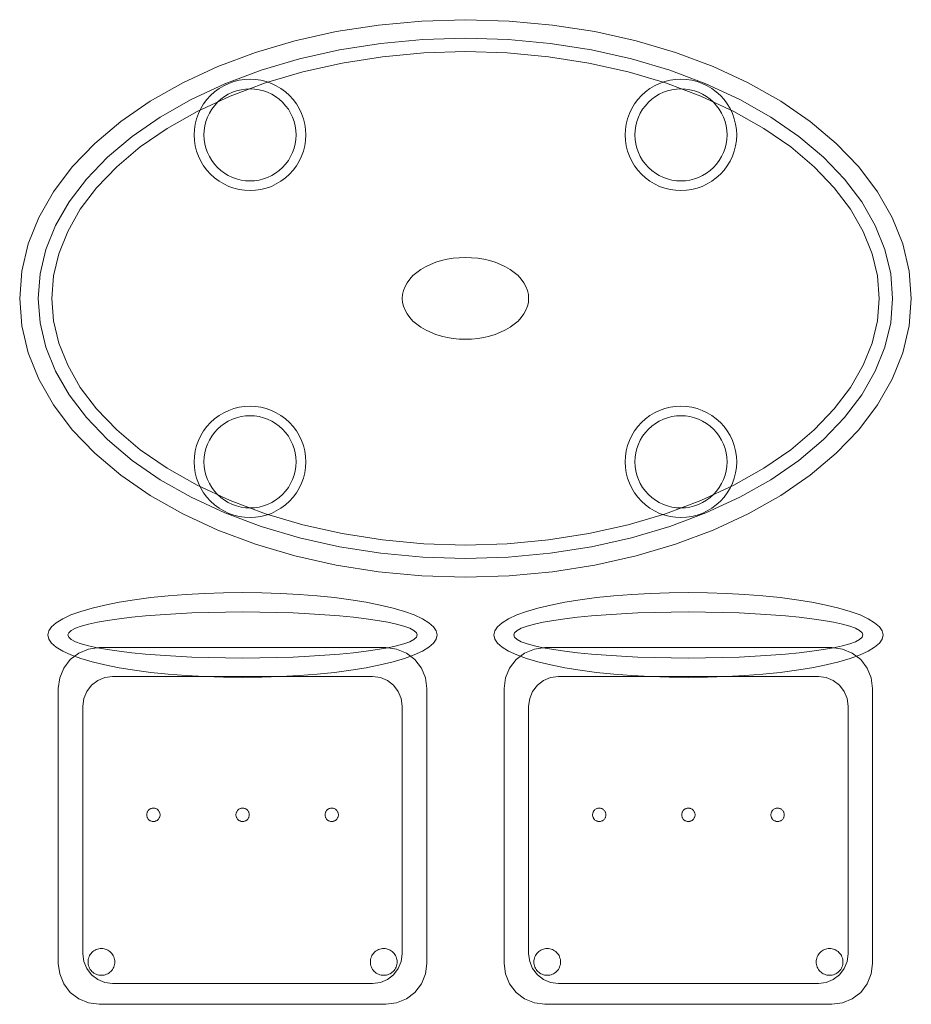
# Model space of a CAD drawing. Header units: metres. Extents: x 2172.2 to 2210.6, y 415.3 to 458.1.
# Tile 56 of 67: x 2198.3 to 2199.5, y 443 to 444.4. Entities that reach past the tile are written whole.
import ezdxf

# ---------------------------------------------------------------- set-up
doc = ezdxf.new("R2010")
doc.units = ezdxf.units.M
doc.layers.add('NC_N1_CHAIRS', color=7, linetype='CONTINUOUS', lineweight=13)
doc.layers.add('NC_N1_TABLES', color=7, linetype='CONTINUOUS', lineweight=13)

# ---------------------------------------------------------------- blocks, each defined once
blk = doc.blocks.new('NC_N1_DINING_2')
at = {"color": 0, "linetype": 'CONTINUOUS', "lineweight": -2}
for points in [[(0.6, 0), (0.5971, 0.0368), (0.5885, 0.0732), (0.5742, 0.1089), (0.5543, 0.1435), (0.5292, 0.1768), (0.4989, 0.2083), (0.4638, 0.2379), (0.4243, 0.2652), (0.3806, 0.2899), (0.3333, 0.3118), (0.2828, 0.3307), (0.2296, 0.3465), (0.1742, 0.3589), (0.1171, 0.3678), (0.0588, 0.3732), (0, 0.375), (-0.0588, 0.3732), (-0.1171, 0.3678), (-0.1742, 0.3589), (-0.2296, 0.3465), (-0.2828, 0.3307), (-0.3333, 0.3118), (-0.3806, 0.2899), (-0.4243, 0.2652), (-0.4638, 0.2379), (-0.4989, 0.2083), (-0.5292, 0.1768), (-0.5543, 0.1435), (-0.5742, 0.1089), (-0.5885, 0.0732), (-0.5971, 0.0368), (-0.6, 0), (-0.5971, -0.0368), (-0.5885, -0.0732), (-0.5742, -0.1089), (-0.5543, -0.1435), (-0.5292, -0.1768), (-0.4989, -0.2083), (-0.4638, -0.2379), (-0.4243, -0.2652), (-0.3806, -0.2899), (-0.3333, -0.3118), (-0.2828, -0.3307), (-0.2296, -0.3465), (-0.1742, -0.3589), (-0.1171, -0.3678), (-0.0588, -0.3732), (0, -0.375), (0.0588, -0.3732), (0.1171, -0.3678), (0.1742, -0.3589), (0.2296, -0.3465), (0.2828, -0.3307), (0.3333, -0.3118), (0.3806, -0.2899), (0.4243, -0.2652), (0.4638, -0.2379), (0.4989, -0.2083), (0.5292, -0.1768), (0.5543, -0.1435), (0.5742, -0.1089), (0.5885, -0.0732), (0.5971, -0.0368)], [(0.5749, 0), (0.5723, -0.0329), (0.5646, -0.0656), (0.5516, -0.0979), (0.5334, -0.1297), (0.5101, -0.1605), (0.4818, -0.1901), (0.4486, -0.218), (0.411, -0.244), (0.3692, -0.2676), (0.3237, -0.2887), (0.2749, -0.307), (0.2233, -0.3222), (0.1695, -0.3343), (0.114, -0.343), (0.0573, -0.3482), (0, -0.35), (-0.0573, -0.3482), (-0.114, -0.343), (-0.1695, -0.3343), (-0.2233, -0.3222), (-0.2749, -0.307), (-0.3237, -0.2887), (-0.3692, -0.2676), (-0.411, -0.244), (-0.4486, -0.218), (-0.4818, -0.1901), (-0.5101, -0.1605), (-0.5334, -0.1297), (-0.5516, -0.0979), (-0.5646, -0.0656), (-0.5723, -0.0329), (-0.5749, 0), (-0.5723, 0.0329), (-0.5646, 0.0656), (-0.5516, 0.0979), (-0.5334, 0.1297), (-0.5101, 0.1605), (-0.4818, 0.1901), (-0.4486, 0.218), (-0.411, 0.244), (-0.3692, 0.2676), (-0.3237, 0.2887), (-0.2749, 0.307), (-0.2233, 0.3222), (-0.1695, 0.3343), (-0.114, 0.343), (-0.0573, 0.3482), (0, 0.35), (0.0573, 0.3482), (0.114, 0.343), (0.1695, 0.3343), (0.2233, 0.3222), (0.2749, 0.307), (0.3237, 0.2887), (0.3692, 0.2676), (0.411, 0.244), (0.4486, 0.218), (0.4818, 0.1901), (0.5101, 0.1605), (0.5334, 0.1297), (0.5516, 0.0979), (0.5646, 0.0656), (0.5723, 0.0329)], [(0.5569, 0), (0.5545, -0.0301), (0.5474, -0.0601), (0.5354, -0.0901), (0.5184, -0.1198), (0.4964, -0.1488), (0.4694, -0.1769), (0.4377, -0.2037), (0.4014, -0.2287), (0.361, -0.2516), (0.3167, -0.2721), (0.2692, -0.2899), (0.2188, -0.3048), (0.1661, -0.3166), (0.1117, -0.3251), (0.0562, -0.3303), (0, -0.332), (-0.0562, -0.3303), (-0.1117, -0.3251), (-0.1661, -0.3166), (-0.2188, -0.3048), (-0.2692, -0.2899), (-0.3167, -0.2721), (-0.361, -0.2516), (-0.4014, -0.2287), (-0.4377, -0.2037), (-0.4694, -0.1769), (-0.4964, -0.1488), (-0.5184, -0.1198), (-0.5354, -0.0901), (-0.5474, -0.0601), (-0.5545, -0.0301), (-0.5569, 0), (-0.5545, 0.0301), (-0.5474, 0.0601), (-0.5354, 0.0901), (-0.5184, 0.1198), (-0.4964, 0.1488), (-0.4694, 0.1769), (-0.4377, 0.2037), (-0.4014, 0.2287), (-0.361, 0.2516), (-0.3167, 0.2721), (-0.2692, 0.2899), (-0.2188, 0.3048), (-0.1661, 0.3166), (-0.1117, 0.3251), (-0.0562, 0.3303), (0, 0.332), (0.0562, 0.3303), (0.1117, 0.3251), (0.1661, 0.3166), (0.2188, 0.3048), (0.2692, 0.2899), (0.3167, 0.2721), (0.361, 0.2516), (0.4014, 0.2287), (0.4377, 0.2037), (0.4694, 0.1769), (0.4964, 0.1488), (0.5184, 0.1198), (0.5354, 0.0901), (0.5474, 0.0601), (0.5545, 0.0301)], [(-0.215, 0.22), (-0.2154, 0.2126), (-0.2164, 0.2054), (-0.2182, 0.1982), (-0.2207, 0.1913), (-0.2239, 0.1846), (-0.2276, 0.1783), (-0.232, 0.1724), (-0.237, 0.167), (-0.2424, 0.162), (-0.2483, 0.1576), (-0.2546, 0.1539), (-0.2613, 0.1507), (-0.2682, 0.1482), (-0.2754, 0.1464), (-0.2826, 0.1454), (-0.29, 0.145), (-0.2974, 0.1454), (-0.3046, 0.1464), (-0.3118, 0.1482), (-0.3187, 0.1507), (-0.3254, 0.1539), (-0.3317, 0.1576), (-0.3376, 0.162), (-0.343, 0.167), (-0.348, 0.1724), (-0.3524, 0.1783), (-0.3561, 0.1846), (-0.3593, 0.1913), (-0.3618, 0.1982), (-0.3636, 0.2054), (-0.3646, 0.2126), (-0.365, 0.22), (-0.3646, 0.2274), (-0.3636, 0.2346), (-0.3618, 0.2418), (-0.3593, 0.2487), (-0.3561, 0.2554), (-0.3524, 0.2617), (-0.348, 0.2676), (-0.343, 0.273), (-0.3376, 0.278), (-0.3317, 0.2824), (-0.3254, 0.2861), (-0.3187, 0.2893), (-0.3118, 0.2918), (-0.3046, 0.2936), (-0.2974, 0.2946), (-0.29, 0.295), (-0.2826, 0.2946), (-0.2754, 0.2936), (-0.2682, 0.2918), (-0.2613, 0.2893), (-0.2546, 0.2861), (-0.2483, 0.2824), (-0.2424, 0.278), (-0.237, 0.273), (-0.232, 0.2676), (-0.2276, 0.2617), (-0.2239, 0.2554), (-0.2207, 0.2487), (-0.2182, 0.2418), (-0.2164, 0.2346), (-0.2154, 0.2274)], [(0.365, 0.22), (0.3646, 0.2126), (0.3636, 0.2054), (0.3618, 0.1982), (0.3593, 0.1913), (0.3561, 0.1846), (0.3524, 0.1783), (0.348, 0.1724), (0.343, 0.167), (0.3376, 0.162), (0.3317, 0.1576), (0.3254, 0.1539), (0.3187, 0.1507), (0.3118, 0.1482), (0.3046, 0.1464), (0.2974, 0.1454), (0.29, 0.145), (0.2826, 0.1454), (0.2754, 0.1464), (0.2682, 0.1482), (0.2613, 0.1507), (0.2546, 0.1539), (0.2483, 0.1576), (0.2424, 0.162), (0.237, 0.167), (0.232, 0.1724), (0.2276, 0.1783), (0.2239, 0.1846), (0.2207, 0.1913), (0.2182, 0.1982), (0.2164, 0.2054), (0.2154, 0.2126), (0.215, 0.22), (0.2154, 0.2274), (0.2164, 0.2346), (0.2182, 0.2418), (0.2207, 0.2487), (0.2239, 0.2554), (0.2276, 0.2617), (0.232, 0.2676), (0.237, 0.273), (0.2424, 0.278), (0.2483, 0.2824), (0.2546, 0.2861), (0.2613, 0.2893), (0.2682, 0.2918), (0.2754, 0.2936), (0.2826, 0.2946), (0.29, 0.295), (0.2974, 0.2946), (0.3046, 0.2936), (0.3118, 0.2918), (0.3187, 0.2893), (0.3254, 0.2861), (0.3317, 0.2824), (0.3376, 0.278), (0.343, 0.273), (0.348, 0.2676), (0.3524, 0.2617), (0.3561, 0.2554), (0.3593, 0.2487), (0.3618, 0.2418), (0.3636, 0.2346), (0.3646, 0.2274)], [(-0.228, 0.22), (-0.2283, 0.2139), (-0.2292, 0.2079), (-0.2307, 0.202), (-0.2327, 0.1963), (-0.2353, 0.1908), (-0.2384, 0.1856), (-0.2421, 0.1807), (-0.2462, 0.1762), (-0.2507, 0.1721), (-0.2556, 0.1684), (-0.2608, 0.1653), (-0.2663, 0.1627), (-0.272, 0.1607), (-0.2779, 0.1592), (-0.2839, 0.1583), (-0.29, 0.158), (-0.2961, 0.1583), (-0.3021, 0.1592), (-0.308, 0.1607), (-0.3137, 0.1627), (-0.3192, 0.1653), (-0.3244, 0.1684), (-0.3293, 0.1721), (-0.3338, 0.1762), (-0.3379, 0.1807), (-0.3416, 0.1856), (-0.3447, 0.1908), (-0.3473, 0.1963), (-0.3493, 0.202), (-0.3508, 0.2079), (-0.3517, 0.2139), (-0.352, 0.22), (-0.3517, 0.2261), (-0.3508, 0.2321), (-0.3493, 0.238), (-0.3473, 0.2437), (-0.3447, 0.2492), (-0.3416, 0.2544), (-0.3379, 0.2593), (-0.3338, 0.2638), (-0.3293, 0.2679), (-0.3244, 0.2716), (-0.3192, 0.2747), (-0.3137, 0.2773), (-0.308, 0.2793), (-0.3021, 0.2808), (-0.2961, 0.2817), (-0.29, 0.282), (-0.2839, 0.2817), (-0.2779, 0.2808), (-0.272, 0.2793), (-0.2663, 0.2773), (-0.2608, 0.2747), (-0.2556, 0.2716), (-0.2507, 0.2679), (-0.2462, 0.2638), (-0.2421, 0.2593), (-0.2384, 0.2544), (-0.2353, 0.2492), (-0.2327, 0.2437), (-0.2307, 0.238), (-0.2292, 0.2321), (-0.2283, 0.2261)], [(0.352, 0.22), (0.3517, 0.2139), (0.3508, 0.2079), (0.3493, 0.202), (0.3473, 0.1963), (0.3447, 0.1908), (0.3416, 0.1856), (0.3379, 0.1807), (0.3338, 0.1762), (0.3293, 0.1721), (0.3244, 0.1684), (0.3192, 0.1653), (0.3137, 0.1627), (0.308, 0.1607), (0.3021, 0.1592), (0.2961, 0.1583), (0.29, 0.158), (0.2839, 0.1583), (0.2779, 0.1592), (0.272, 0.1607), (0.2663, 0.1627), (0.2608, 0.1653), (0.2556, 0.1684), (0.2507, 0.1721), (0.2462, 0.1762), (0.2421, 0.1807), (0.2384, 0.1856), (0.2353, 0.1908), (0.2327, 0.1963), (0.2307, 0.202), (0.2292, 0.2079), (0.2283, 0.2139), (0.228, 0.22), (0.2283, 0.2261), (0.2292, 0.2321), (0.2307, 0.238), (0.2327, 0.2437), (0.2353, 0.2492), (0.2384, 0.2544), (0.2421, 0.2593), (0.2462, 0.2638), (0.2507, 0.2679), (0.2556, 0.2716), (0.2608, 0.2747), (0.2663, 0.2773), (0.272, 0.2793), (0.2779, 0.2808), (0.2839, 0.2817), (0.29, 0.282), (0.2961, 0.2817), (0.3021, 0.2808), (0.308, 0.2793), (0.3137, 0.2773), (0.3192, 0.2747), (0.3244, 0.2716), (0.3293, 0.2679), (0.3338, 0.2638), (0.3379, 0.2593), (0.3416, 0.2544), (0.3447, 0.2492), (0.3473, 0.2437), (0.3493, 0.238), (0.3508, 0.2321), (0.3517, 0.2261)], [(0.085, 0), (0.0846, 0.0054), (0.0834, 0.0107), (0.0813, 0.016), (0.0785, 0.021), (0.075, 0.0259), (0.0707, 0.0306), (0.0657, 0.0349), (0.0601, 0.0389), (0.0539, 0.0425), (0.0472, 0.0457), (0.0401, 0.0485), (0.0325, 0.0508), (0.0247, 0.0526), (0.0166, 0.0539), (0.0083, 0.0547), (0, 0.055), (-0.0083, 0.0547), (-0.0166, 0.0539), (-0.0247, 0.0526), (-0.0325, 0.0508), (-0.0401, 0.0485), (-0.0472, 0.0457), (-0.0539, 0.0425), (-0.0601, 0.0389), (-0.0657, 0.0349), (-0.0707, 0.0306), (-0.075, 0.0259), (-0.0785, 0.021), (-0.0813, 0.016), (-0.0834, 0.0107), (-0.0846, 0.0054), (-0.085, 0), (-0.0846, -0.0054), (-0.0834, -0.0107), (-0.0813, -0.016), (-0.0785, -0.021), (-0.075, -0.0259), (-0.0707, -0.0306), (-0.0657, -0.0349), (-0.0601, -0.0389), (-0.0539, -0.0425), (-0.0472, -0.0457), (-0.0401, -0.0485), (-0.0325, -0.0508), (-0.0247, -0.0526), (-0.0166, -0.0539), (-0.0083, -0.0547), (0, -0.055), (0.0083, -0.0547), (0.0166, -0.0539), (0.0247, -0.0526), (0.0325, -0.0508), (0.0401, -0.0485), (0.0472, -0.0457), (0.0539, -0.0425), (0.0601, -0.0389), (0.0657, -0.0349), (0.0707, -0.0306), (0.075, -0.0259), (0.0785, -0.021), (0.0813, -0.016), (0.0834, -0.0107), (0.0846, -0.0054)], [(-0.215, -0.22), (-0.2154, -0.2274), (-0.2164, -0.2346), (-0.2182, -0.2418), (-0.2207, -0.2487), (-0.2239, -0.2554), (-0.2276, -0.2617), (-0.232, -0.2676), (-0.237, -0.273), (-0.2424, -0.278), (-0.2483, -0.2824), (-0.2546, -0.2861), (-0.2613, -0.2893), (-0.2682, -0.2918), (-0.2754, -0.2936), (-0.2826, -0.2946), (-0.29, -0.295), (-0.2974, -0.2946), (-0.3046, -0.2936), (-0.3118, -0.2918), (-0.3187, -0.2893), (-0.3254, -0.2861), (-0.3317, -0.2824), (-0.3376, -0.278), (-0.343, -0.273), (-0.348, -0.2676), (-0.3524, -0.2617), (-0.3561, -0.2554), (-0.3593, -0.2487), (-0.3618, -0.2418), (-0.3636, -0.2346), (-0.3646, -0.2274), (-0.365, -0.22), (-0.3646, -0.2126), (-0.3636, -0.2054), (-0.3618, -0.1982), (-0.3593, -0.1913), (-0.3561, -0.1846), (-0.3524, -0.1783), (-0.348, -0.1724), (-0.343, -0.167), (-0.3376, -0.162), (-0.3317, -0.1576), (-0.3254, -0.1539), (-0.3187, -0.1507), (-0.3118, -0.1482), (-0.3046, -0.1464), (-0.2974, -0.1454), (-0.29, -0.145), (-0.2826, -0.1454), (-0.2754, -0.1464), (-0.2682, -0.1482), (-0.2613, -0.1507), (-0.2546, -0.1539), (-0.2483, -0.1576), (-0.2424, -0.162), (-0.237, -0.167), (-0.232, -0.1724), (-0.2276, -0.1783), (-0.2239, -0.1846), (-0.2207, -0.1913), (-0.2182, -0.1982), (-0.2164, -0.2054), (-0.2154, -0.2126)], [(0.365, -0.22), (0.3646, -0.2274), (0.3636, -0.2346), (0.3618, -0.2418), (0.3593, -0.2487), (0.3561, -0.2554), (0.3524, -0.2617), (0.348, -0.2676), (0.343, -0.273), (0.3376, -0.278), (0.3317, -0.2824), (0.3254, -0.2861), (0.3187, -0.2893), (0.3118, -0.2918), (0.3046, -0.2936), (0.2974, -0.2946), (0.29, -0.295), (0.2826, -0.2946), (0.2754, -0.2936), (0.2682, -0.2918), (0.2613, -0.2893), (0.2546, -0.2861), (0.2483, -0.2824), (0.2424, -0.278), (0.237, -0.273), (0.232, -0.2676), (0.2276, -0.2617), (0.2239, -0.2554), (0.2207, -0.2487), (0.2182, -0.2418), (0.2164, -0.2346), (0.2154, -0.2274), (0.215, -0.22), (0.2154, -0.2126), (0.2164, -0.2054), (0.2182, -0.1982), (0.2207, -0.1913), (0.2239, -0.1846), (0.2276, -0.1783), (0.232, -0.1724), (0.237, -0.167), (0.2424, -0.162), (0.2483, -0.1576), (0.2546, -0.1539), (0.2613, -0.1507), (0.2682, -0.1482), (0.2754, -0.1464), (0.2826, -0.1454), (0.29, -0.145), (0.2974, -0.1454), (0.3046, -0.1464), (0.3118, -0.1482), (0.3187, -0.1507), (0.3254, -0.1539), (0.3317, -0.1576), (0.3376, -0.162), (0.343, -0.167), (0.348, -0.1724), (0.3524, -0.1783), (0.3561, -0.1846), (0.3593, -0.1913), (0.3618, -0.1982), (0.3636, -0.2054), (0.3646, -0.2126)], [(-0.228, -0.22), (-0.2283, -0.2261), (-0.2292, -0.2321), (-0.2307, -0.238), (-0.2327, -0.2437), (-0.2353, -0.2492), (-0.2384, -0.2544), (-0.2421, -0.2593), (-0.2462, -0.2638), (-0.2507, -0.2679), (-0.2556, -0.2716), (-0.2608, -0.2747), (-0.2663, -0.2773), (-0.272, -0.2793), (-0.2779, -0.2808), (-0.2839, -0.2817), (-0.29, -0.282), (-0.2961, -0.2817), (-0.3021, -0.2808), (-0.308, -0.2793), (-0.3137, -0.2773), (-0.3192, -0.2747), (-0.3244, -0.2716), (-0.3293, -0.2679), (-0.3338, -0.2638), (-0.3379, -0.2593), (-0.3416, -0.2544), (-0.3447, -0.2492), (-0.3473, -0.2437), (-0.3493, -0.238), (-0.3508, -0.2321), (-0.3517, -0.2261), (-0.352, -0.22), (-0.3517, -0.2139), (-0.3508, -0.2079), (-0.3493, -0.202), (-0.3473, -0.1963), (-0.3447, -0.1908), (-0.3416, -0.1856), (-0.3379, -0.1807), (-0.3338, -0.1762), (-0.3293, -0.1721), (-0.3244, -0.1684), (-0.3192, -0.1653), (-0.3137, -0.1627), (-0.308, -0.1607), (-0.3021, -0.1592), (-0.2961, -0.1583), (-0.29, -0.158), (-0.2839, -0.1583), (-0.2779, -0.1592), (-0.272, -0.1607), (-0.2663, -0.1627), (-0.2608, -0.1653), (-0.2556, -0.1684), (-0.2507, -0.1721), (-0.2462, -0.1762), (-0.2421, -0.1807), (-0.2384, -0.1856), (-0.2353, -0.1908), (-0.2327, -0.1963), (-0.2307, -0.202), (-0.2292, -0.2079), (-0.2283, -0.2139)], [(0.352, -0.22), (0.3517, -0.2261), (0.3508, -0.2321), (0.3493, -0.238), (0.3473, -0.2437), (0.3447, -0.2492), (0.3416, -0.2544), (0.3379, -0.2593), (0.3338, -0.2638), (0.3293, -0.2679), (0.3244, -0.2716), (0.3192, -0.2747), (0.3137, -0.2773), (0.308, -0.2793), (0.3021, -0.2808), (0.2961, -0.2817), (0.29, -0.282), (0.2839, -0.2817), (0.2779, -0.2808), (0.272, -0.2793), (0.2663, -0.2773), (0.2608, -0.2747), (0.2556, -0.2716), (0.2507, -0.2679), (0.2462, -0.2638), (0.2421, -0.2593), (0.2384, -0.2544), (0.2353, -0.2492), (0.2327, -0.2437), (0.2307, -0.238), (0.2292, -0.2321), (0.2283, -0.2261), (0.228, -0.22), (0.2283, -0.2139), (0.2292, -0.2079), (0.2307, -0.202), (0.2327, -0.1963), (0.2353, -0.1908), (0.2384, -0.1856), (0.2421, -0.1807), (0.2462, -0.1762), (0.2507, -0.1721), (0.2556, -0.1684), (0.2608, -0.1653), (0.2663, -0.1627), (0.272, -0.1607), (0.2779, -0.1592), (0.2839, -0.1583), (0.29, -0.158), (0.2961, -0.1583), (0.3021, -0.1592), (0.308, -0.1607), (0.3137, -0.1627), (0.3192, -0.1653), (0.3244, -0.1684), (0.3293, -0.1721), (0.3338, -0.1762), (0.3379, -0.1807), (0.3416, -0.1856), (0.3447, -0.1908), (0.3473, -0.1963), (0.3493, -0.202), (0.3508, -0.2079), (0.3517, -0.2139)]]:
    blk.add_lwpolyline(points, close=True, dxfattribs=at)
blk = doc.blocks.new('NC_N1_CHAIR_IVORY')
at = {"color": 0, "linetype": 'CONTINUOUS', "lineweight": -2}
for points in [[(0.262, 0.222), (0.2607, 0.2276), (0.257, 0.2331), (0.2507, 0.2385), (0.2421, 0.2438), (0.2311, 0.2489), (0.2178, 0.2537), (0.2025, 0.2582), (0.1853, 0.2623), (0.1662, 0.2661), (0.1456, 0.2694), (0.1235, 0.2723), (0.1003, 0.2747), (0.0761, 0.2765), (0.0511, 0.2779), (0.0257, 0.2787), (0, 0.279), (-0.0257, 0.2787), (-0.0511, 0.2779), (-0.0761, 0.2765), (-0.1003, 0.2747), (-0.1235, 0.2723), (-0.1456, 0.2694), (-0.1662, 0.2661), (-0.1853, 0.2623), (-0.2025, 0.2582), (-0.2178, 0.2537), (-0.2311, 0.2489), (-0.2421, 0.2438), (-0.2507, 0.2385), (-0.257, 0.2331), (-0.2607, 0.2276), (-0.262, 0.222), (-0.2607, 0.2164), (-0.257, 0.2109), (-0.2507, 0.2055), (-0.2421, 0.2002), (-0.2311, 0.1951), (-0.2178, 0.1903), (-0.2025, 0.1858), (-0.1853, 0.1817), (-0.1662, 0.1779), (-0.1456, 0.1746), (-0.1235, 0.1717), (-0.1003, 0.1693), (-0.0761, 0.1675), (-0.0511, 0.1661), (-0.0257, 0.1653), (0, 0.165), (0.0257, 0.1653), (0.0511, 0.1661), (0.0761, 0.1675), (0.1003, 0.1693), (0.1235, 0.1717), (0.1456, 0.1746), (0.1662, 0.1779), (0.1853, 0.1817), (0.2025, 0.1858), (0.2178, 0.1903), (0.2311, 0.1951), (0.2421, 0.2002), (0.2507, 0.2055), (0.257, 0.2109), (0.2607, 0.2164)], [(0.235, 0.222), (0.2339, 0.225), (0.2305, 0.228), (0.2249, 0.231), (0.2171, 0.2339), (0.2073, 0.2366), (0.1954, 0.2392), (0.1817, 0.2417), (0.1662, 0.2439), (0.1491, 0.246), (0.1306, 0.2478), (0.1108, 0.2493), (0.0899, 0.2506), (0.0682, 0.2517), (0.0458, 0.2524), (0.023, 0.2529), (0, 0.253), (-0.023, 0.2529), (-0.0458, 0.2524), (-0.0682, 0.2517), (-0.0899, 0.2506), (-0.1108, 0.2493), (-0.1306, 0.2478), (-0.1491, 0.246), (-0.1662, 0.2439), (-0.1817, 0.2417), (-0.1954, 0.2392), (-0.2073, 0.2366), (-0.2171, 0.2339), (-0.2249, 0.231), (-0.2305, 0.228), (-0.2339, 0.225), (-0.235, 0.222), (-0.2339, 0.219), (-0.2305, 0.216), (-0.2249, 0.213), (-0.2171, 0.2101), (-0.2073, 0.2074), (-0.1954, 0.2048), (-0.1817, 0.2023), (-0.1662, 0.2001), (-0.1491, 0.198), (-0.1306, 0.1962), (-0.1108, 0.1947), (-0.0899, 0.1934), (-0.0682, 0.1923), (-0.0458, 0.1916), (-0.023, 0.1911), (0, 0.191), (0.023, 0.1911), (0.0458, 0.1916), (0.0682, 0.1923), (0.0899, 0.1934), (0.1108, 0.1947), (0.1306, 0.1962), (0.1491, 0.198), (0.1662, 0.2001), (0.1817, 0.2023), (0.1954, 0.2048), (0.2073, 0.2074), (0.2171, 0.2101), (0.2249, 0.213), (0.2305, 0.216), (0.2339, 0.219)], [(0.193, -0.275), (-0.193, -0.275), (-0.2072, -0.2731), (-0.2205, -0.2676), (-0.2319, -0.2589), (-0.2406, -0.2475), (-0.2461, -0.2342), (-0.248, -0.22), (-0.248, 0.15), (-0.2461, 0.1642), (-0.2406, 0.1775), (-0.2319, 0.1889), (-0.2205, 0.1976), (-0.2072, 0.2031), (-0.193, 0.205), (0.193, 0.205), (0.2072, 0.2031), (0.2205, 0.1976), (0.2319, 0.1889), (0.2406, 0.1775), (0.2461, 0.1642), (0.248, 0.15), (0.248, -0.22), (0.2461, -0.2342), (0.2406, -0.2475), (0.2319, -0.2589), (0.2205, -0.2676), (0.2072, -0.2731)], [(0.175, -0.247), (-0.175, -0.247), (-0.1854, -0.2456), (-0.195, -0.2416), (-0.2033, -0.2353), (-0.2096, -0.227), (-0.2136, -0.2174), (-0.215, -0.207), (-0.215, 0.126), (-0.2136, 0.1364), (-0.2096, 0.146), (-0.2033, 0.1543), (-0.195, 0.1606), (-0.1854, 0.1646), (-0.175, 0.166), (0.175, 0.166), (0.1854, 0.1646), (0.195, 0.1606), (0.2033, 0.1543), (0.2096, 0.146), (0.2136, 0.1364), (0.215, 0.126), (0.215, -0.207), (0.2136, -0.2174), (0.2096, -0.227), (0.2033, -0.2353), (0.195, -0.2416), (0.1854, -0.2456)], [(-0.111, -0.02), (-0.111, -0.0209), (-0.1112, -0.0218), (-0.1114, -0.0226), (-0.1117, -0.0234), (-0.1121, -0.0242), (-0.1125, -0.025), (-0.113, -0.0257), (-0.1136, -0.0264), (-0.1143, -0.027), (-0.115, -0.0275), (-0.1158, -0.0279), (-0.1166, -0.0283), (-0.1174, -0.0286), (-0.1182, -0.0288), (-0.1191, -0.029), (-0.12, -0.029), (-0.1209, -0.029), (-0.1218, -0.0288), (-0.1226, -0.0286), (-0.1234, -0.0283), (-0.1242, -0.0279), (-0.125, -0.0275), (-0.1257, -0.027), (-0.1264, -0.0264), (-0.127, -0.0257), (-0.1275, -0.025), (-0.1279, -0.0242), (-0.1283, -0.0234), (-0.1286, -0.0226), (-0.1288, -0.0218), (-0.129, -0.0209), (-0.129, -0.02), (-0.129, -0.0191), (-0.1288, -0.0182), (-0.1286, -0.0174), (-0.1283, -0.0166), (-0.1279, -0.0158), (-0.1275, -0.015), (-0.127, -0.0143), (-0.1264, -0.0136), (-0.1257, -0.013), (-0.125, -0.0125), (-0.1242, -0.0121), (-0.1234, -0.0117), (-0.1226, -0.0114), (-0.1218, -0.0112), (-0.1209, -0.011), (-0.12, -0.011), (-0.1191, -0.011), (-0.1182, -0.0112), (-0.1174, -0.0114), (-0.1166, -0.0117), (-0.1158, -0.0121), (-0.115, -0.0125), (-0.1143, -0.013), (-0.1136, -0.0136), (-0.113, -0.0143), (-0.1125, -0.015), (-0.1121, -0.0158), (-0.1117, -0.0166), (-0.1114, -0.0174), (-0.1112, -0.0182), (-0.111, -0.0191)], [(0.009, -0.02), (0.009, -0.0209), (0.0088, -0.0218), (0.0086, -0.0226), (0.0083, -0.0234), (0.0079, -0.0242), (0.0075, -0.025), (0.007, -0.0257), (0.0064, -0.0264), (0.0057, -0.027), (0.005, -0.0275), (0.0042, -0.0279), (0.0034, -0.0283), (0.0026, -0.0286), (0.0018, -0.0288), (0.0009, -0.029), (0, -0.029), (-0.0009, -0.029), (-0.0018, -0.0288), (-0.0026, -0.0286), (-0.0034, -0.0283), (-0.0042, -0.0279), (-0.005, -0.0275), (-0.0057, -0.027), (-0.0064, -0.0264), (-0.007, -0.0257), (-0.0075, -0.025), (-0.0079, -0.0242), (-0.0083, -0.0234), (-0.0086, -0.0226), (-0.0088, -0.0218), (-0.009, -0.0209), (-0.009, -0.02), (-0.009, -0.0191), (-0.0088, -0.0182), (-0.0086, -0.0174), (-0.0083, -0.0166), (-0.0079, -0.0158), (-0.0075, -0.015), (-0.007, -0.0143), (-0.0064, -0.0136), (-0.0057, -0.013), (-0.005, -0.0125), (-0.0042, -0.0121), (-0.0034, -0.0117), (-0.0026, -0.0114), (-0.0018, -0.0112), (-0.0009, -0.011), (0, -0.011), (0.0009, -0.011), (0.0018, -0.0112), (0.0026, -0.0114), (0.0034, -0.0117), (0.0042, -0.0121), (0.005, -0.0125), (0.0057, -0.013), (0.0064, -0.0136), (0.007, -0.0143), (0.0075, -0.015), (0.0079, -0.0158), (0.0083, -0.0166), (0.0086, -0.0174), (0.0088, -0.0182), (0.009, -0.0191)], [(0.129, -0.02), (0.129, -0.0209), (0.1288, -0.0218), (0.1286, -0.0226), (0.1283, -0.0234), (0.1279, -0.0242), (0.1275, -0.025), (0.127, -0.0257), (0.1264, -0.0264), (0.1257, -0.027), (0.125, -0.0275), (0.1242, -0.0279), (0.1234, -0.0283), (0.1226, -0.0286), (0.1218, -0.0288), (0.1209, -0.029), (0.12, -0.029), (0.1191, -0.029), (0.1182, -0.0288), (0.1174, -0.0286), (0.1166, -0.0283), (0.1158, -0.0279), (0.115, -0.0275), (0.1143, -0.027), (0.1136, -0.0264), (0.113, -0.0257), (0.1125, -0.025), (0.1121, -0.0242), (0.1117, -0.0234), (0.1114, -0.0226), (0.1112, -0.0218), (0.111, -0.0209), (0.111, -0.02), (0.111, -0.0191), (0.1112, -0.0182), (0.1114, -0.0174), (0.1117, -0.0166), (0.1121, -0.0158), (0.1125, -0.015), (0.113, -0.0143), (0.1136, -0.0136), (0.1143, -0.013), (0.115, -0.0125), (0.1158, -0.0121), (0.1166, -0.0117), (0.1174, -0.0114), (0.1182, -0.0112), (0.1191, -0.011), (0.12, -0.011), (0.1209, -0.011), (0.1218, -0.0112), (0.1226, -0.0114), (0.1234, -0.0117), (0.1242, -0.0121), (0.125, -0.0125), (0.1257, -0.013), (0.1264, -0.0136), (0.127, -0.0143), (0.1275, -0.015), (0.1279, -0.0158), (0.1283, -0.0166), (0.1286, -0.0174), (0.1288, -0.0182), (0.129, -0.0191)], [(-0.172, -0.218), (-0.1721, -0.2198), (-0.1723, -0.2215), (-0.1728, -0.2232), (-0.1734, -0.2249), (-0.1741, -0.2265), (-0.175, -0.228), (-0.1761, -0.2294), (-0.1773, -0.2307), (-0.1786, -0.2319), (-0.18, -0.233), (-0.1815, -0.2339), (-0.1831, -0.2346), (-0.1848, -0.2352), (-0.1865, -0.2357), (-0.1882, -0.2359), (-0.19, -0.236), (-0.1918, -0.2359), (-0.1935, -0.2357), (-0.1952, -0.2352), (-0.1969, -0.2346), (-0.1985, -0.2339), (-0.2, -0.233), (-0.2014, -0.2319), (-0.2027, -0.2307), (-0.2039, -0.2294), (-0.205, -0.228), (-0.2059, -0.2265), (-0.2066, -0.2249), (-0.2072, -0.2232), (-0.2077, -0.2215), (-0.2079, -0.2198), (-0.208, -0.218), (-0.2079, -0.2162), (-0.2077, -0.2145), (-0.2072, -0.2128), (-0.2066, -0.2111), (-0.2059, -0.2095), (-0.205, -0.208), (-0.2039, -0.2066), (-0.2027, -0.2053), (-0.2014, -0.2041), (-0.2, -0.203), (-0.1985, -0.2021), (-0.1969, -0.2014), (-0.1952, -0.2008), (-0.1935, -0.2003), (-0.1918, -0.2001), (-0.19, -0.2), (-0.1882, -0.2001), (-0.1865, -0.2003), (-0.1848, -0.2008), (-0.1831, -0.2014), (-0.1815, -0.2021), (-0.18, -0.203), (-0.1786, -0.2041), (-0.1773, -0.2053), (-0.1761, -0.2066), (-0.175, -0.208), (-0.1741, -0.2095), (-0.1734, -0.2111), (-0.1728, -0.2128), (-0.1723, -0.2145), (-0.1721, -0.2162)], [(0.208, -0.218), (0.2079, -0.2198), (0.2077, -0.2215), (0.2072, -0.2232), (0.2066, -0.2249), (0.2059, -0.2265), (0.205, -0.228), (0.2039, -0.2294), (0.2027, -0.2307), (0.2014, -0.2319), (0.2, -0.233), (0.1985, -0.2339), (0.1969, -0.2346), (0.1952, -0.2352), (0.1935, -0.2357), (0.1918, -0.2359), (0.19, -0.236), (0.1882, -0.2359), (0.1865, -0.2357), (0.1848, -0.2352), (0.1831, -0.2346), (0.1815, -0.2339), (0.18, -0.233), (0.1786, -0.2319), (0.1773, -0.2307), (0.1761, -0.2294), (0.175, -0.228), (0.1741, -0.2265), (0.1734, -0.2249), (0.1728, -0.2232), (0.1723, -0.2215), (0.1721, -0.2198), (0.172, -0.218), (0.1721, -0.2162), (0.1723, -0.2145), (0.1728, -0.2128), (0.1734, -0.2111), (0.1741, -0.2095), (0.175, -0.208), (0.1761, -0.2066), (0.1773, -0.2053), (0.1786, -0.2041), (0.18, -0.203), (0.1815, -0.2021), (0.1831, -0.2014), (0.1848, -0.2008), (0.1865, -0.2003), (0.1882, -0.2001), (0.19, -0.2), (0.1918, -0.2001), (0.1935, -0.2003), (0.1952, -0.2008), (0.1969, -0.2014), (0.1985, -0.2021), (0.2, -0.203), (0.2014, -0.2041), (0.2027, -0.2053), (0.2039, -0.2066), (0.205, -0.208), (0.2059, -0.2095), (0.2066, -0.2111), (0.2072, -0.2128), (0.2077, -0.2145), (0.2079, -0.2162)]]:
    blk.add_lwpolyline(points, close=True, dxfattribs=at)

msp = doc.modelspace()

# ---------------------------------------------------------------- block references
at = {"layer": 'NC_N1_CHAIRS', "linetype": 'CONTINUOUS'}
for p in [(2198.6114, 443.3161), (2199.2114, 443.3161)]:
    msp.add_blockref('NC_N1_CHAIR_IVORY', p, dxfattribs=at)
at = {"layer": 'NC_N1_TABLES', "linetype": 'CONTINUOUS', "rotation": -180}
msp.add_blockref('NC_N1_DINING_2', (2198.9114, 443.9911), dxfattribs=at)

doc.saveas('drawing.dxf')
